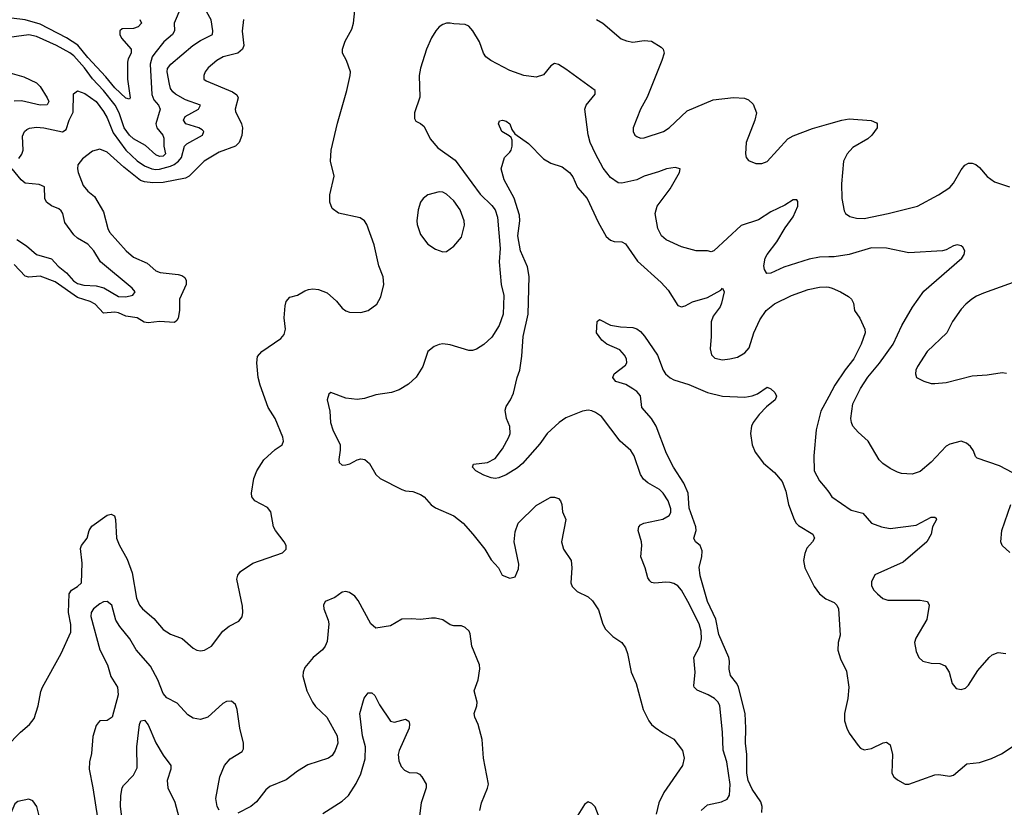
# Model space of a CAD drawing. Header units: inches. Extents: x 1694797 to 1849917, y 907313 to 1017959.
# Tile 181 of 256: x 1755660 to 1760942, y 933286 to 937509. Entities that reach past the tile are written whole.
import ezdxf

# ---------------------------------------------------------------- set-up
doc = ezdxf.new("R2010")
doc.units = ezdxf.units.IN
doc.header["$MEASUREMENT"] = 0
doc.layers.add('B7953', color=7, linetype='Continuous')
doc.layers.add('B7963', color=7, linetype='Continuous')

msp = doc.modelspace()

# ---------------------------------------------------------------- linework, layer by layer
at = {"layer": 'B7953', "color": 5}
for points, elevation in [([(1756524.9, 937575.1), (1756488.7, 937490), (1756490.2, 937450), (1756479.7, 937430), (1756433.9, 937390), (1756384.5, 937330), (1756370, 937308.9), (1756359.2, 937270), (1756368.2, 937108.2), (1756378.9, 937078.9), (1756405.2, 937050), (1756413.8, 937030), (1756390.2, 936950), (1756395.2, 936930), (1756428.3, 936890), (1756433.4, 936873.4), (1756433.6, 936830), (1756442.3, 936790), (1756430, 936777.7), (1756410, 936776), (1756390, 936784.5), (1756334.9, 936834.9), (1756270.6, 936870), (1756249.4, 936890), (1756220.8, 936930), (1756193.8, 937010), (1756172.2, 937050), (1756110, 937129.5), (1756051.6, 937191.6), (1756008.4, 937250), (1755950, 937315.1), (1755930, 937330.7), (1755856.8, 937370), (1755750, 937418.9), (1755710, 937427.2), (1755482.2, 937397.8)], 840), ([(1755590, 933613), (1755664.7, 933690), (1755713.3, 933730), (1755738, 933762), (1755759.7, 933830), (1755773.3, 933906.7), (1755782, 933930), (1755882, 934110), (1755934.6, 934225.4), (1755933.9, 934266.1), (1755921.3, 934330), (1755925.6, 934430), (1755937.2, 934450), (1755970, 934470.2), (1755991.6, 934490), (1755995.3, 934595.3), (1755987, 934673), (1755992.4, 934690), (1756021.7, 934730), (1756033.6, 934770), (1756046.8, 934793.2), (1756130, 934851.7), (1756150, 934857.6), (1756168.7, 934848.7), (1756174.2, 934830), (1756178.8, 934730), (1756193.1, 934693.1), (1756237.4, 934617.4), (1756264, 934544), (1756287.5, 934407.5), (1756303.1, 934370), (1756318.4, 934350), (1756379.4, 934299.4), (1756430, 934239.5), (1756470, 934215.3), (1756531.1, 934191.1), (1756590, 934139.3), (1756610, 934128.2), (1756630, 934125.5), (1756651.3, 934128.7), (1756689.3, 934150), (1756750, 934230.5), (1756783.3, 934256.7), (1756835.6, 934284.4), (1756853.1, 934306.9), (1756857.6, 934330), (1756855.9, 934364.1), (1756825.6, 934510), (1756829.6, 934530), (1756844.5, 934550), (1756910, 934595.5), (1757069.4, 934650.6), (1757089, 934670), (1757089.2, 934690), (1757079.3, 934710), (1757031.8, 934770), (1757022.4, 934790), (1757008, 934870), (1756990, 934894.3), (1756922, 934930), (1756906.3, 934950), (1756904.4, 934970), (1756916.9, 935050), (1756932.8, 935090), (1756970, 935148.4), (1757030, 935204.4), (1757069, 935230), (1757076, 935250), (1757072, 935270), (1757031.5, 935370), (1756993, 935430), (1756949.7, 935550), (1756939.7, 935590), (1756931.6, 935670), (1756936.3, 935703.7), (1756959.5, 935730), (1757060.7, 935799.3), (1757078.6, 935821.4), (1757085.6, 935850), (1757079.7, 935910), (1757085.1, 935974.9), (1757090, 935998), (1757110, 936021), (1757150, 936031.3), (1757190, 936056), (1757210, 936062.8), (1757233.2, 936066.8), (1757262.5, 936062.5), (1757310, 936044), (1757359, 935999), (1757390, 935962), (1757410, 935947.7), (1757430, 935940.7), (1757490, 935939.1), (1757530, 935950.6), (1757576.1, 935983.9), (1757597.1, 936022.9), (1757614.3, 936090), (1757609.7, 936130), (1757586, 936190), (1757562.6, 936302.6), (1757522.9, 936410), (1757509.3, 936430), (1757486.2, 936446.2), (1757370, 936472), (1757336.9, 936496.9), (1757323.6, 936530), (1757323.6, 936570), (1757347.3, 936670), (1757328, 936750), (1757331.3, 936810), (1757365.1, 936954.9), (1757415.8, 937130), (1757433.6, 937210), (1757434.5, 937230), (1757412.7, 937290), (1757392.3, 937330), (1757392, 937350), (1757406.6, 937393.4), (1757442.7, 937457.3), (1757451.6, 937490), (1757464, 937610)], 880), ([(1756305.2, 937510), (1756313.6, 937490), (1756296.5, 937470), (1756270, 937460.9), (1756210, 937459.2), (1756198, 937450), (1756196.9, 937430), (1756205.6, 937410), (1756258.3, 937350), (1756259, 937330), (1756241.6, 937298.4), (1756238, 937282), (1756238.4, 937190), (1756252.8, 937090), (1756250, 937082.9), (1756230, 937088.2), (1756170, 937143.6), (1756122.2, 937202.2), (1756026.1, 937306.1), (1755972.9, 937372.9), (1755911.3, 937411.3), (1755770, 937484.9), (1755690, 937507.6), (1755616.2, 937516.2)], 820), ([(1755655.8, 936764.2), (1755672.5, 936787.5), (1755678.3, 936810), (1755675.2, 936884.8), (1755685.5, 936910), (1755699, 936921), (1755712, 936928), (1755750, 936932.9), (1755790, 936929.9), (1755890, 936908.5), (1755910, 936919.7), (1755926.3, 936970), (1755946.4, 937013.6), (1755949.1, 937110.9), (1755970, 937127.3), (1756010, 937112.5), (1756070, 937069.8), (1756110, 937017.3), (1756130, 936982), (1756162.2, 936902.2), (1756228.7, 936810), (1756290, 936751.9), (1756330, 936726.2), (1756369.4, 936709.4), (1756390, 936705.6), (1756410, 936707.9), (1756470, 936723), (1756488.2, 936731.8), (1756511.8, 936750), (1756527.7, 936770), (1756544.5, 936830), (1756555.9, 936844.1), (1756641.5, 936890), (1756648.2, 936910), (1756639.3, 936919.3), (1756621.3, 936930), (1756551.7, 936950), (1756538.8, 936970), (1756548.2, 936990), (1756620.2, 937030), (1756630.3, 937050), (1756550, 937078.9), (1756495.4, 937110), (1756482.2, 937122.2), (1756470, 937140.3), (1756463.2, 937163.2), (1756450.9, 937229.1), (1756453, 937247), (1756470.2, 937270), (1756589.2, 937370), (1756630, 937397.2), (1756693.6, 937430), (1756697.1, 937450), (1756688, 937508), (1756663.6, 937550)], 860), ([(1756861.2, 937510), (1756853.3, 937446.7), (1756863, 937370), (1756854.7, 937350), (1756830, 937329), (1756750.9, 937309.1), (1756717, 937290), (1756671.7, 937250), (1756656, 937230), (1756647.4, 937210), (1756648.7, 937190), (1756661.1, 937181.1), (1756802.5, 937122.5), (1756825.3, 937105.3), (1756832.7, 937090), (1756815.6, 937030), (1756817.5, 937017.5), (1756850.9, 936950.9), (1756856.2, 936930), (1756852.6, 936887.4), (1756837.3, 936850), (1756817.6, 936830), (1756730, 936798.5), (1756650, 936750.7), (1756570, 936670.6), (1756550, 936659), (1756430, 936636.9), (1756374.4, 936634.4), (1756330, 936639.4), (1756307.4, 936647.4), (1756218.3, 936718.3), (1756130, 936799.3), (1756090, 936814.8), (1756050, 936803.5), (1755997.6, 936762.4), (1755972, 936730), (1755970.3, 936710), (1755973.1, 936690), (1756000.2, 936620.2), (1756026.4, 936590), (1756061.6, 936561.6), (1756110, 936479.1), (1756132.3, 936390), (1756142.4, 936370), (1756231.6, 936270), (1756270, 936236.5), (1756344, 936204), (1756390, 936162.2), (1756414.4, 936154.4), (1756510, 936143.5), (1756530, 936138), (1756546.2, 936126.2), (1756554, 936110), (1756552.4, 936090), (1756517.1, 936010), (1756517.1, 935950), (1756510, 935909.4), (1756503.4, 935896.6), (1756490, 935885.7), (1756410.5, 935890.5), (1756350, 935883.4), (1756328.1, 935888.1), (1756289.9, 935909.9), (1756230, 935920.2), (1756190, 935937.8), (1756170, 935941.1), (1756110, 935934.9), (1756064.3, 935984.3), (1756037.4, 935997.4), (1755970, 936019), (1755850, 936104.2), (1755770, 936133.4), (1755710, 936128.6), (1755690, 936134.7), (1755630, 936196.5)], 880), ([(1760000, 936237), (1759950, 936236.1), (1759894.9, 936225.1), (1759758.7, 936181.3), (1759690, 936150.4), (1759668.8, 936148.8), (1759654.9, 936170), (1759652, 936190), (1759659.6, 936230), (1759670.3, 936250), (1759722.6, 936317.4), (1759766.7, 936393.3), (1759810, 936451.8), (1759834.9, 936510), (1759834.4, 936534.4), (1759830, 936542.8), (1759824, 936544), (1759810, 936543.1), (1759765, 936515), (1759690, 936478.2), (1759623.8, 936436.2), (1759530, 936405.8), (1759383.7, 936270), (1759370, 936264.4), (1759350, 936269), (1759290, 936270.3), (1759210, 936290.3), (1759128.4, 936328.4), (1759103.1, 936350), (1759083.2, 936390), (1759069.4, 936470), (1759080.8, 936510), (1759150, 936602.4), (1759200.4, 936690), (1759202.8, 936710), (1759176.1, 936716.1), (1759130, 936710.2), (1759087.5, 936692.5), (1759009.9, 936670.1), (1758970, 936651), (1758890, 936632.7), (1758870, 936634.9), (1758830, 936662), (1758790, 936712.4), (1758748.4, 936790), (1758721.3, 936850), (1758709, 936891), (1758692, 937030), (1758699.5, 937050), (1758748.2, 937110), (1758747.7, 937130), (1758590, 937243.1), (1758550, 937268.5), (1758530, 937274.4), (1758510, 937262), (1758470, 937212.4), (1758430, 937200.3), (1758364.7, 937210), (1758290, 937237), (1758187.7, 937290), (1758160.5, 937310), (1758148, 937330), (1758127.3, 937390), (1758090.4, 937450), (1758070, 937474), (1758050, 937484), (1757990, 937486), (1757970, 937490.8), (1757950, 937490.8), (1757930, 937484), (1757910, 937470.6), (1757892.7, 937450), (1757870, 937411), (1757842.9, 937350), (1757809.5, 937249.5), (1757803, 937210), (1757806.6, 937093.4), (1757778, 937010), (1757778.6, 936978.6), (1757785.1, 936965.1), (1757810, 936953.2), (1757830, 936936), (1757861.4, 936870), (1757902.8, 936822.8), (1757996.3, 936756.3), (1758130, 936573.2), (1758193.4, 936513.4), (1758211, 936490), (1758222.5, 936450), (1758237.6, 936282.4), (1758232.4, 936210), (1758243.9, 936090), (1758256.8, 936030), (1758253.7, 935930), (1758232.4, 935870), (1758192.7, 935807.3), (1758150, 935767.7), (1758110, 935742), (1758090, 935735.5), (1758070, 935735.5), (1757970, 935764.9), (1757930, 935770.4), (1757910, 935768), (1757883.3, 935756.7), (1757849.4, 935730), (1757823.7, 935650), (1757787.5, 935592.5), (1757745.8, 935554.2), (1757695.6, 935524.4), (1757655.3, 935510), (1757570, 935496.9), (1757510, 935478.9), (1757470, 935472), (1757410, 935480.3), (1757330, 935510.5), (1757318, 935502), (1757309.7, 935470), (1757323.8, 935410), (1757327.4, 935350), (1757339.8, 935310), (1757379, 935230), (1757379.8, 935200.2), (1757371.7, 935151.7), (1757374.2, 935134.2), (1757390, 935120.9), (1757410, 935122.4), (1757431.4, 935128.6), (1757471.3, 935150), (1757490, 935154.3), (1757510.9, 935150.9), (1757536.2, 935130), (1757571.3, 935071.3), (1757593.2, 935050), (1757710, 934989.6), (1757730, 934982.4), (1757770, 934979.7), (1757810, 934964.2), (1757830, 934951.5), (1757868, 934907.9), (1757890, 934891.6), (1757990, 934849.5), (1758039.3, 934810), (1758090.9, 934750.9), (1758155.1, 934670), (1758190, 934613.2), (1758229, 934570), (1758249.2, 934530), (1758290, 934514), (1758318, 934522), (1758336, 934564), (1758337.3, 934590), (1758313.4, 934710), (1758317.5, 934762.5), (1758334.8, 934810), (1758430, 934904), (1758490, 934939), (1758510, 934948.7), (1758530, 934949), (1758550, 934942), (1758562, 934930), (1758569.2, 934909.2), (1758572.7, 934870), (1758589.3, 934830), (1758566, 934710), (1758577.2, 934670), (1758618, 934610), (1758622.9, 934570), (1758617, 934490), (1758623.7, 934470), (1758650, 934443.7), (1758710, 934414.5), (1758733.9, 934393.9), (1758765.2, 934345.2), (1758787.8, 934267.8), (1758802.2, 934242.2), (1758841.5, 934201.4), (1758890, 934169.3), (1758910, 934141.2), (1758921.6, 934110), (1758939.6, 934010), (1758967, 933950), (1759004.7, 933810), (1759034.7, 933750), (1759050, 933729.6), (1759070, 933713.3), (1759110, 933685.1), (1759170, 933652), (1759216.3, 933590), (1759224.7, 933550), (1759215.6, 933510), (1759114.9, 933365.1), (1759089.7, 933310.4), (1759074.5, 933250)], 860), ([(1758754, 937510), (1758787.7, 937490), (1758886.1, 937406.1), (1758914.9, 937394.9), (1758950, 937388.8), (1759010, 937396.5), (1759050, 937393.7), (1759101.1, 937361.1), (1759112.7, 937350), (1759117.6, 937330), (1759105.7, 937290), (1759025.8, 937094.2), (1758990, 937029), (1758950.4, 936930), (1758950.4, 936910), (1758960.5, 936890), (1758970, 936882.4), (1758990, 936874.4), (1759010, 936875.8), (1759113.2, 936910), (1759143.7, 936930), (1759240.6, 937019.4), (1759380.6, 937079.4), (1759490, 937092), (1759548.7, 937088.7), (1759570, 937079.3), (1759595.4, 937055.4), (1759612.7, 937010), (1759603.8, 936970), (1759558, 936850), (1759553.4, 936790), (1759557.3, 936770), (1759570, 936754.8), (1759610, 936738), (1759641.2, 936738.8), (1759670, 936748), (1759781.2, 936870), (1759810, 936886), (1759913.8, 936926.2), (1760000, 936950.5)], 880), ([(1755530, 937245.7), (1755682, 937202), (1755750.5, 937170.5), (1755770.1, 937150.1), (1755807.7, 937090), (1755815.6, 937070), (1755807.9, 937052.1), (1755770, 937049.9), (1755670, 937074.3), (1755630, 937071.3)], 840), ([(1759316, 933270), (1759350, 933300.2), (1759424.9, 933315.1), (1759456.3, 933330), (1759468, 933352), (1759471.2, 933408.8), (1759452.9, 933530), (1759433.1, 933593.1), (1759430.6, 933690), (1759415.8, 933830), (1759407.1, 933850), (1759388.2, 933870), (1759353.6, 933890), (1759294.4, 933914.4), (1759278.9, 933930), (1759277.3, 933937.2), (1759284.1, 934010), (1759276, 934090), (1759309.1, 934150.9), (1759318.3, 934190), (1759316, 934230), (1759305.8, 934270), (1759245.3, 934390), (1759210, 934451.2), (1759190, 934473.7), (1759170, 934485.7), (1759150, 934490.9), (1759126.8, 934493.2), (1759068.3, 934488.3), (1759050, 934491.8), (1759040.6, 934500.6), (1759030, 934517.2), (1759016, 934570), (1758992.8, 934630), (1758998, 934690), (1758996.3, 934710), (1758977.6, 934770), (1758980.7, 934790), (1758990, 934800.5), (1759009, 934810), (1759110, 934830.2), (1759143.9, 934850), (1759153.3, 934866.7), (1759153.4, 934886.6), (1759139.6, 934930), (1759112.1, 934970), (1759091.6, 934990), (1759030, 935025.8), (1759006, 935046), (1758990, 935070.9), (1758956.4, 935170), (1758938.8, 935198.8), (1758882.3, 935250), (1758780.8, 935380.8), (1758750, 935403.8), (1758730, 935412.6), (1758710, 935415.6), (1758680.2, 935410), (1758590, 935373.7), (1758553.7, 935350), (1758490.2, 935290), (1758450, 935235.8), (1758358.2, 935130), (1758330, 935106.9), (1758270, 935069.1), (1758230, 935053.5), (1758210, 935049.7), (1758190, 935052.8), (1758150, 935067.4), (1758107.3, 935090), (1758089.2, 935110), (1758094, 935126), (1758170, 935135.6), (1758210, 935156.4), (1758250, 935208.4), (1758283.9, 935270), (1758290.8, 935290.8), (1758290, 935328), (1758271.6, 935370), (1758265.3, 935414.7), (1758270, 935434.8), (1758293.3, 935470), (1758310, 935506.8), (1758328.7, 935590), (1758342.7, 935630), (1758354.2, 935705.8), (1758361.9, 935810), (1758387.5, 935930), (1758392.7, 936132.7), (1758383.5, 936183.5), (1758347.6, 936270), (1758332.7, 936350), (1758344, 936430), (1758341.1, 936461.1), (1758312.1, 936552.1), (1758259.6, 936650), (1758242.7, 936710), (1758261.2, 936770), (1758290, 936798), (1758296.4, 936810), (1758302.7, 936830), (1758302.4, 936862.4), (1758297.2, 936877.2), (1758286.5, 936886.5), (1758246.6, 936910), (1758229.5, 936950), (1758233.6, 936966.4), (1758249.6, 936970.4), (1758270, 936965.5), (1758290, 936950.6), (1758300.3, 936920.3), (1758317.1, 936897.1), (1758390, 936844.4), (1758470, 936763), (1758510, 936739.1), (1758570, 936720.5), (1758610, 936690.4), (1758626.8, 936666.8), (1758652.7, 936610), (1758703.6, 936550), (1758763.1, 936423.1), (1758806.7, 936346.7), (1758830, 936326), (1758850, 936319.5), (1758890, 936317.1), (1758910, 936307.7), (1758975, 936215), (1759100.6, 936100.6), (1759139.4, 936059.4), (1759190, 935975.8), (1759210, 935968.9), (1759230, 935974), (1759270, 935995.9), (1759350, 936019.7), (1759420.7, 936059.3), (1759431.3, 936070), (1759439.3, 936050), (1759424.9, 935990), (1759417.2, 935970), (1759380.8, 935919.2), (1759370.1, 935889.9), (1759370.1, 935809.9), (1759363.8, 935743.8), (1759371.8, 935711.8), (1759390, 935694), (1759430, 935685.2), (1759470, 935690.9), (1759510, 935699.8), (1759550, 935723.2), (1759573.4, 935750), (1759598.5, 935830), (1759630, 935900.3), (1759664.8, 935950), (1759710, 935986.2), (1759800.7, 936030), (1759890, 936061.8), (1759950, 936074.6), (1759990, 936076.9), (1760000, 936074.5)], 840), ([(1755645.4, 936330), (1755697.2, 936297.2), (1755750, 936250.7), (1755830, 936227.5), (1755866.8, 936186.8), (1755911.4, 936151.4), (1755949.5, 936109.5), (1755970, 936094.7), (1756004.9, 936084.9), (1756070, 936082.2), (1756112, 936072), (1756190, 936024.3), (1756230, 936022.3), (1756267.8, 936032.2), (1756279.7, 936050), (1756263.5, 936070), (1756094.5, 936210), (1756057.8, 936270), (1756025.5, 936305.5), (1755970, 936338.4), (1755950, 936355.5), (1755901.6, 936421.6), (1755890.9, 936470), (1755883.3, 936483.3), (1755870, 936494.1), (1755830, 936510.1), (1755804.6, 936530), (1755795.3, 936550), (1755793.5, 936613.5), (1755764.9, 936624.9), (1755690, 936633), (1755668.2, 936650), (1755619.5, 936710)], 860), ([(1759640.9, 933259.1), (1759643.2, 933290), (1759635.6, 933315.6), (1759590, 933383.8), (1759568.5, 933430), (1759561.2, 933470), (1759561.2, 933570), (1759553.1, 933630), (1759555.3, 933710), (1759551.5, 933790), (1759516.4, 933930), (1759506.7, 933950), (1759473.7, 933993.7), (1759466.7, 934026.7), (1759468.3, 934070), (1759463.8, 934090), (1759410, 934212.4), (1759395.3, 934295.3), (1759350.4, 934390), (1759310, 934527.3), (1759305.4, 934574.6), (1759319.4, 934630), (1759321.1, 934661.1), (1759310, 934689.6), (1759285.1, 934710), (1759277.4, 934730), (1759288.3, 934770), (1759287.3, 934790), (1759251.2, 934890), (1759245.9, 934970), (1759223.5, 935023.5), (1759167.1, 935110), (1759130, 935182.7), (1759075.1, 935330), (1759048.7, 935370), (1758997.7, 935430), (1758990, 935491.8), (1758970, 935515.6), (1758949.3, 935530), (1758912.2, 935552.2), (1758859, 935570), (1758844.8, 935584.8), (1758842.7, 935590), (1758849.4, 935610), (1758910, 935656.3), (1758917.4, 935670), (1758915.1, 935690), (1758905.1, 935710), (1758879.3, 935739.3), (1758809.4, 935770), (1758783.7, 935790), (1758755.3, 935830), (1758758, 935890), (1758770, 935902), (1758830, 935871), (1758882.5, 935862.5), (1758950, 935859.5), (1758970, 935852.2), (1758990, 935837.1), (1759012.3, 935812.3), (1759081.6, 935710), (1759113, 935630), (1759125.5, 935610), (1759150, 935588), (1759170, 935578), (1759250, 935552.4), (1759350, 935510.3), (1759430, 935490.3), (1759550, 935484.9), (1759590, 935492.2), (1759617.3, 935502.8), (1759670, 935538), (1759690, 935530.4), (1759710.3, 935510), (1759719.5, 935490), (1759713.4, 935470), (1759666.1, 935433.9), (1759627.5, 935392.5), (1759594.9, 935350), (1759586, 935330), (1759580.4, 935290), (1759590.4, 935230), (1759606.4, 935190), (1759650, 935130.7), (1759710, 935080.7), (1759750, 935033.4), (1759770, 934981), (1759784.2, 934910), (1759814, 934830), (1759826, 934810), (1759838, 934798), (1759914.8, 934750), (1759924, 934730), (1759913.4, 934710), (1759883.6, 934676.4), (1759872.7, 934647.3), (1759865.7, 934610), (1759871.5, 934570), (1759922.7, 934470), (1759950, 934431.4), (1759984.5, 934404.5), (1760000, 934397.6)], 820), ([(1760000, 935488.2), (1759958, 935410), (1759932.5, 935310), (1759921.2, 935170), (1759921.8, 935090), (1759950, 935036.4), (1759981.7, 935001.7), (1760000, 934975.3)], 840), ([(1758128, 933270), (1758137.1, 933310), (1758170.3, 933389.7), (1758174.4, 933410), (1758148, 933550), (1758142, 933650), (1758119.1, 933730), (1758102, 933770), (1758099.1, 933790), (1758113, 933830), (1758114.9, 933850), (1758097.6, 933910), (1758120.4, 933970), (1758128.1, 934028.1), (1758126, 934050), (1758085.5, 934150), (1758077.1, 934217.1), (1758070.5, 934230.5), (1758050, 934251), (1758030, 934258.8), (1757990, 934259.1), (1757970, 934264), (1757930, 934290.6), (1757890, 934300.5), (1757870, 934300.4), (1757810, 934293.7), (1757762.5, 934297.5), (1757710, 934294.8), (1757650, 934258.8), (1757570, 934246), (1757544, 934270), (1757475.8, 934395.8), (1757457.8, 934417.8), (1757430, 934437.6), (1757410, 934443.7), (1757390, 934440.3), (1757350, 934411.6), (1757298, 934390), (1757289.7, 934370.3), (1757291.5, 934350), (1757315.4, 934290), (1757319.2, 934270), (1757310, 934176), (1757299.6, 934150), (1757285.1, 934130), (1757234.5, 934090), (1757190, 934036.3), (1757180.5, 934010), (1757179.7, 933990), (1757201, 933910), (1757230.9, 933850), (1757246.5, 933826.5), (1757308.5, 933770), (1757362.7, 933670), (1757366.9, 933630), (1757353.3, 933590), (1757335.8, 933564.2), (1757317.2, 933550), (1757206.3, 933513.7), (1757150, 933479.3), (1757090, 933432.7), (1757002.8, 933397.2), (1756980.9, 933379.1), (1756930, 933314.9), (1756900.9, 933290), (1756830, 933255.3)], 860), ([(1756730.4, 933270.4), (1756719.1, 933290), (1756713, 933333), (1756733.7, 933450), (1756758.7, 933510), (1756790, 933545.6), (1756854.4, 933585.6), (1756860.4, 933599.6), (1756861.3, 933630), (1756840.3, 933710), (1756827, 933810), (1756817.7, 933837.7), (1756795.8, 933855.8), (1756770, 933853.4), (1756750, 933842.6), (1756670, 933770.3), (1756630, 933756.9), (1756590, 933763.7), (1756561.3, 933781.3), (1756504.4, 933844.4), (1756450, 933873.7), (1756430, 933895.8), (1756400.9, 933970), (1756362.1, 934042.1), (1756284.2, 934130), (1756251, 934190), (1756196.5, 934256.5), (1756176.6, 934290), (1756153.7, 934370), (1756130, 934390.5), (1756110, 934387), (1756090, 934376.5), (1756055.6, 934350), (1756043.5, 934330), (1756041.4, 934310), (1756089.2, 934130), (1756131.2, 934050), (1756148.3, 933988.3), (1756185, 933930), (1756188.7, 933890), (1756155.4, 933770), (1756130, 933752), (1756090.9, 933749.1), (1756080.4, 933739.6), (1756070, 933724), (1756053.4, 933666.6), (1756045.6, 933574.4), (1756034.8, 933530), (1756032.5, 933490), (1756053, 933390), (1756077.4, 933230)], 860), ([(1757286.1, 933253.9), (1757390, 933319), (1757424.6, 933350), (1757465.2, 933414.8), (1757490, 933466), (1757513.3, 933546.7), (1757515.5, 933610), (1757499.3, 933670), (1757484.1, 933790), (1757507.7, 933872.3), (1757530, 933900.7), (1757550, 933900.2), (1757565.3, 933885.3), (1757590, 933835.8), (1757650, 933748), (1757670, 933743.1), (1757730, 933759.3), (1757748.2, 933748.2), (1757751.8, 933731.8), (1757748.9, 933710), (1757695.2, 933590), (1757691.1, 933570), (1757694.9, 933534.9), (1757705.9, 933505.9), (1757724.6, 933484.6), (1757750, 933472.9), (1757790.3, 933470.3), (1757804.4, 933464.4), (1757818, 933450), (1757840.5, 933410), (1757840.4, 933390), (1757813.7, 933310), (1757796.9, 933183.1)], 840), ([(1756210, 933221.2), (1756201.8, 933290), (1756202.6, 933350), (1756209.6, 933390), (1756216.6, 933403.4), (1756270, 933459.1), (1756290, 933498), (1756289, 933610), (1756303.7, 933730), (1756310, 933750.6), (1756330, 933753.7), (1756350, 933728.5), (1756390, 933632.7), (1756430, 933565.5), (1756470.2, 933510.2), (1756471.6, 933490), (1756451.3, 933430), (1756454.7, 933390), (1756493.2, 933313.2), (1756530, 933172.8)], 840), ([(1755772.1, 933212.1), (1755752.6, 933290), (1755730, 933321.3), (1755710, 933330.4), (1755650, 933317.8), (1755634.6, 933305.4), (1755601.8, 933230)], 860), ([(1758778, 933210), (1758748.1, 933288.1), (1758730, 933306.8), (1758710, 933316), (1758690, 933301), (1758582, 933130)], 860)]:
    msp.add_lwpolyline(points, dxfattribs=dict(at, elevation=elevation))
at = {"layer": 'B7953', "color": 5, "elevation": 880}
msp.add_lwpolyline([(1757910, 936586), (1757850, 936569.6), (1757823.8, 936550), (1757810.4, 936530), (1757798.4, 936490), (1757790.4, 936430), (1757792.2, 936410), (1757810, 936357.3), (1757850, 936306), (1757890, 936278), (1757930, 936264.9), (1757950, 936266.8), (1757990, 936294), (1758030, 936342.8), (1758046.8, 936406.8), (1758045.1, 936430), (1758022.9, 936490), (1757990, 936537), (1757950, 936574), (1757930, 936583.6)], close=True, dxfattribs=at)
at = {"layer": 'B7963', "color": 5}
for points, elevation in [([(1760000, 936950.5), (1760070, 936970.2), (1760110, 936977.3), (1760228.5, 936968.5), (1760256.1, 936956.1), (1760260.7, 936950), (1760259.3, 936930), (1760232.2, 936890), (1760210, 936869.7), (1760130, 936824.2), (1760098.7, 936790), (1760078.7, 936750), (1760069.1, 936629.1), (1760070.3, 936550), (1760084, 936484), (1760090.6, 936470), (1760113.5, 936453.5), (1760150, 936444.6), (1760190, 936442.8), (1760319, 936470), (1760476, 936510), (1760589.8, 936570.2), (1760649.6, 936610), (1760670, 936633), (1760710, 936703.8), (1760730, 936728.2), (1760750, 936739.3), (1760770, 936740.4), (1760790, 936732.7), (1760810, 936717.1), (1760850, 936668.2), (1760890, 936639.3), (1760970, 936612.4)], 880), ([(1761021.7, 935061.7), (1760916.4, 935116.4), (1760797.4, 935157.4), (1760787.7, 935167.8), (1760777.1, 935197.1), (1760760.9, 935220.9), (1760738.7, 935238.7), (1760710, 935248.4), (1760650, 935233.7), (1760630, 935222.4), (1760550, 935136), (1760490, 935086), (1760447.5, 935072.5), (1760390, 935076.4), (1760370, 935082.4), (1760330, 935102.4), (1760290.6, 935130), (1760270.5, 935150), (1760212.4, 935250), (1760158.4, 935298.4), (1760130.4, 935330), (1760122.3, 935350), (1760118.5, 935370), (1760130.2, 935450), (1760170, 935532.4), (1760210, 935592.2), (1760272.1, 935667.9), (1760346, 935770), (1760392.5, 935870), (1760450, 935967.2), (1760510, 936054.2), (1760714, 936230), (1760726.4, 936250), (1760730.4, 936270), (1760719.1, 936290), (1760710, 936297.1), (1760690, 936301.6), (1760670, 936297.1), (1760630, 936275.8), (1760609.8, 936270.2), (1760430, 936259.7), (1760310, 936283.8), (1760230, 936286.3), (1760110, 936250.2), (1760030, 936237.6), (1760000, 936237)], 860), ([(1761010, 936106.3), (1760830, 936043), (1760793, 936027), (1760767.7, 936010), (1760735.4, 935984.6), (1760710, 935957), (1760664.9, 935890), (1760634, 935830), (1760528.4, 935730), (1760477.3, 935650), (1760467.3, 935630), (1760466, 935610), (1760472, 935590), (1760510, 935570.8), (1760550, 935559.1), (1760570, 935558), (1760630, 935563.8), (1760770, 935600.3), (1760850, 935605.3), (1760930, 935617), (1760954, 935614)], 880), ([(1760000, 936074.5), (1760018.8, 936070), (1760062.8, 936050), (1760105.5, 936025.5), (1760122, 936010), (1760133.4, 935990), (1760138.8, 935950), (1760167.9, 935907.9), (1760193.4, 935850), (1760196.3, 935830), (1760174.9, 935770), (1760134.4, 935690), (1760087.6, 935632.4), (1760033.2, 935550), (1760000, 935488.2)], 840), ([(1760000, 934975.3), (1760017.4, 934950), (1760120.1, 934880.1), (1760182.7, 934862.7), (1760230, 934809.1), (1760284, 934790), (1760330, 934780.2), (1760470, 934798.6), (1760550, 934841.7), (1760570, 934842), (1760576.2, 934836.2), (1760579.3, 934830), (1760556.9, 934790), (1760550.3, 934750), (1760526.3, 934710), (1760398.9, 934601.1), (1760248.2, 934531.8), (1760230, 934495.3), (1760230, 934474), (1760242, 934450), (1760262, 934430), (1760290, 934406.4), (1760316.7, 934396.7), (1760490, 934397.6), (1760530.8, 934390), (1760539.1, 934370), (1760526.2, 934293.8), (1760466.9, 934193.1), (1760460.5, 934170), (1760470, 934122), (1760482.8, 934090), (1760504.7, 934070), (1760550, 934059.3), (1760597.1, 934057.1), (1760624.9, 934044.9), (1760646.8, 934010), (1760662.8, 933950), (1760683.8, 933923.8), (1760710, 933917.3), (1760734.2, 933925.8), (1760750, 933941), (1760799.6, 934020.4), (1760860.7, 934090), (1760876.4, 934103.6), (1760910, 934116.4), (1760950, 934110.4)], 840), ([(1760972.5, 934652.5), (1760930.7, 934690), (1760923.8, 934710), (1760928.4, 934770), (1760977, 934910)], 860), ([(1760000, 934397.6), (1760030, 934384.2), (1760044.2, 934370), (1760052.6, 934350), (1760061.6, 934210), (1760051.8, 934170), (1760048.9, 934128.9), (1760063, 934083), (1760095.5, 934015.5), (1760108.5, 933930), (1760102.9, 933870), (1760084.1, 933790), (1760085.6, 933750), (1760097.2, 933710), (1760110, 933683.7), (1760157.8, 933617.8), (1760170, 933604.2), (1760190, 933594.6), (1760230, 933601.7), (1760292.5, 933632.5), (1760310, 933634.9), (1760330, 933620.7), (1760342, 933570), (1760339.6, 933470), (1760349.1, 933449.1), (1760370, 933432.7), (1760410, 933410.4), (1760430, 933410.4), (1760570, 933459.5), (1760590, 933461.3), (1760650, 933453.4), (1760670, 933459.1), (1760741.1, 933518.9), (1760810, 933525.8), (1760872.9, 933547.1), (1760927.1, 933572.9), (1760990, 933614.9)], 820)]:
    msp.add_lwpolyline(points, dxfattribs=dict(at, elevation=elevation))

doc.saveas('drawing.dxf')
